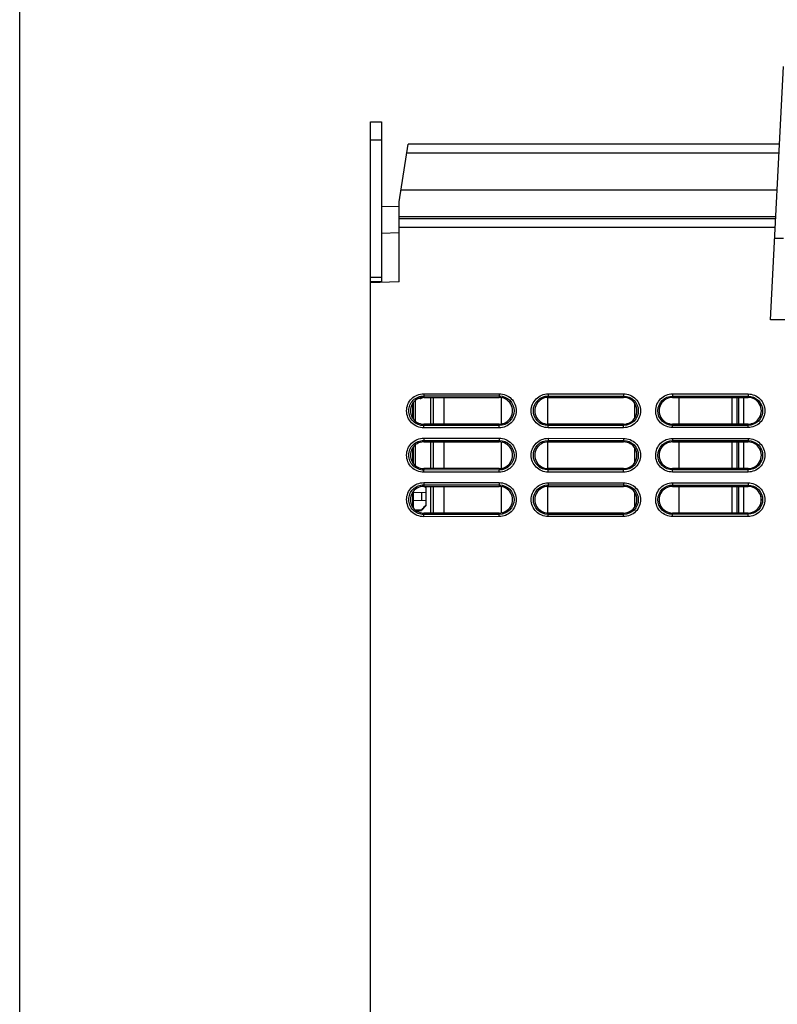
# Model space of a CAD drawing. Header units: millimetres. Extents: x 0 to 1400, y 0 to 1300.
# Tile 24 of 78: x 0 to 170, y 697 to 919. Entities that reach past the tile are written whole.
import ezdxf

# ---------------------------------------------------------------- set-up
doc = ezdxf.new("R2010")
doc.units = ezdxf.units.MM
doc.header["$LTSCALE"] = 84.740741
doc.layers.get('0').update_dxf_attribs({"linetype": 'CONTINUOUS'})
doc.layers.add('00_COMPONENTS', color=7, linetype='CONTINUOUS')

msp = doc.modelspace()

# ---------------------------------------------------------------- linework, layer by layer
at = {"color": 7, "linetype": 'CONTINUOUS'}
msp.add_line((0, 0), (0, 1300), dxfattribs=at)
at = {"layer": '00_COMPONENTS', "color": 7, "linetype": 'CONTINUOUS'}
for p, q in [((168.92, 851.36), (171.91, 908.29)), ((78.91, 445.36), (78.91, 895.86)), ((78.91, 895.86), (81.41, 895.86)), ((85.41, 877.86), (87.41, 890.86)), ((170.99, 890.86), (87.41, 890.86)), ((85.41, 859.86), (85.41, 877.86)), ((85.41, 876.86), (81.41, 876.72)), ((81.41, 860.86), (78.91, 860.86)), ((85.41, 859.86), (78.91, 859.64)), ((311.29, 851.36), (168.92, 851.36)), ((90.09, 833.61), (89.72, 833.61)), ((90.91, 833.86), (107.91, 833.86)), ((95.51, 827.86), (95.51, 833.86)), ((108.41, 827.91), (108.41, 833.81)), ((118.81, 833.86), (118.81, 827.86)), ((118.91, 833.86), (135.91, 833.86)), ((146.91, 833.86), (163.91, 833.86)), ((148.41, 827.86), (148.41, 833.86)), ((161.81, 827.86), (161.81, 833.86)), ((162.96, 827.86), (162.96, 833.86)), ((88.41, 832.51), (88.41, 829.22)), ((138.41, 829.22), (138.41, 832.51)), ((107.91, 827.86), (90.91, 827.86)), ((135.91, 827.86), (118.91, 827.86)), ((163.91, 827.86), (146.91, 827.86)), ((88.41, 822.51), (88.41, 819.22)), ((90.91, 823.86), (107.91, 823.86)), ((95.51, 817.86), (95.51, 823.86)), ((108.41, 817.91), (108.41, 823.81)), ((118.81, 823.86), (118.81, 817.86)), ((118.91, 823.86), (135.91, 823.86)), ((138.41, 819.22), (138.41, 822.51)), ((146.91, 823.86), (163.91, 823.86)), ((148.41, 817.86), (148.41, 823.86)), ((161.81, 817.86), (161.81, 823.86)), ((162.96, 817.86), (162.96, 823.86)), ((107.91, 817.86), (90.91, 817.86)), ((135.91, 817.86), (118.91, 817.86)), ((163.91, 817.86), (146.91, 817.86)), ((90.91, 813.86), (107.91, 813.86)), ((91.41, 813.76), (91.31, 813.86)), ((91.41, 813.76), (91.41, 809.47)), ((95.51, 807.86), (95.51, 813.86)), ((108.41, 807.91), (108.41, 813.81)), ((118.81, 813.86), (118.81, 807.86)), ((118.91, 813.86), (135.91, 813.86)), ((146.91, 813.86), (163.91, 813.86)), ((148.41, 807.86), (148.41, 813.86)), ((161.81, 807.86), (161.81, 813.86)), ((162.96, 807.86), (162.96, 813.86)), ((88.41, 812.51), (88.41, 809.22)), ((88.51, 812.56), (91.41, 812.51)), ((90.41, 812.53), (90.41, 810.7)), ((138.41, 809.22), (138.41, 812.51)), ((166.81, 811.62), (166.81, 810.11)), ((88.51, 810.67), (91.41, 810.72)), ((91.41, 809.47), (90.48, 808.52)), ((91.24, 809.48), (91.31, 809.56)), ((88.99, 808.57), (89.3, 808.57)), ((89.17, 808.43), (90.41, 808.45)), ((89.3, 808.57), (90.41, 808.58)), ((90.41, 808.58), (90.41, 808.45)), ((107.91, 807.86), (90.91, 807.86)), ((135.91, 807.86), (118.91, 807.86)), ((163.91, 807.86), (146.91, 807.86))]:
    msp.add_line(p, q, dxfattribs=at)
at = {"layer": '00_COMPONENTS', "color": 3, "linetype": 'CONTINUOUS'}
for p, q in [((81.41, 895.86), (81.41, 859.86)), ((160.31, 827.86), (160.31, 833.86)), ((161.46, 827.86), (161.46, 833.86)), ((88.51, 832.66), (88.51, 829.07)), ((88.51, 822.66), (88.51, 819.07)), ((160.31, 817.86), (160.31, 823.86)), ((161.46, 817.86), (161.46, 823.86)), ((160.31, 807.86), (160.31, 813.86)), ((161.46, 807.86), (161.46, 813.86)), ((88.51, 812.66), (88.51, 809.07))]:
    msp.add_line(p, q, dxfattribs=at)
at = {"layer": '00_COMPONENTS', "color": 9, "linetype": 'CONTINUOUS'}
for p, q in [((78.91, 891.86), (81.41, 891.86)), ((170.89, 888.86), (87.1, 888.86)), ((85.82, 880.56), (170.44, 880.56)), ((85.41, 874.56), (170.14, 874.56)), ((170.11, 874.07), (85.41, 874.07)), ((85.41, 870.87), (81.41, 870.73)), ((170.01, 872.07), (85.41, 872.07)), ((81.41, 859.86), (78.91, 859.86)), ((89.01, 833.18), (89.01, 828.55)), ((90.09, 833.75), (90.09, 833.61)), ((90.91, 834.7), (90.91, 833.86)), ((90.91, 834.7), (107.91, 834.69)), ((90.91, 834.2), (107.91, 834.19)), ((92.41, 833.86), (92.41, 827.86)), ((93.01, 833.86), (93.01, 827.86)), ((107.91, 834.69), (107.91, 833.86)), ((118.91, 834.68), (118.91, 833.86)), ((118.91, 834.68), (135.91, 834.66)), ((118.91, 834.18), (135.91, 834.17)), ((135.91, 834.66), (135.91, 833.86)), ((146.91, 834.66), (146.91, 833.86)), ((146.91, 834.66), (163.91, 834.64)), ((146.91, 834.16), (163.91, 834.15)), ((163.91, 834.64), (163.91, 833.86)), ((90.91, 827.86), (90.91, 827.52)), ((107.91, 827.54), (90.91, 827.52)), ((90.91, 827.03), (90.91, 827.52)), ((107.91, 827.04), (90.91, 827.03)), ((107.91, 827.86), (107.91, 827.54)), ((107.91, 827.04), (107.91, 827.54)), ((118.91, 827.86), (118.91, 827.55)), ((135.91, 827.56), (118.91, 827.55)), ((118.91, 827.05), (118.91, 827.55)), ((135.91, 827.06), (118.91, 827.05)), ((135.91, 827.86), (135.91, 827.56)), ((135.91, 827.06), (135.91, 827.56)), ((146.91, 827.86), (146.91, 827.57)), ((163.91, 827.58), (146.91, 827.57)), ((146.91, 827.07), (146.91, 827.57)), ((163.91, 827.08), (146.91, 827.07)), ((163.91, 827.86), (163.91, 827.58)), ((163.91, 827.08), (163.91, 827.58)), ((90.91, 824.7), (90.91, 823.86)), ((90.91, 824.7), (107.91, 824.69)), ((90.91, 824.2), (107.91, 824.19)), ((107.91, 824.69), (107.91, 823.86)), ((118.91, 824.68), (118.91, 823.86)), ((118.91, 824.68), (135.91, 824.66)), ((118.91, 824.18), (135.91, 824.17)), ((135.91, 824.66), (135.91, 823.86)), ((146.91, 824.66), (146.91, 823.86)), ((146.91, 824.66), (163.91, 824.64)), ((146.91, 824.16), (163.91, 824.15)), ((163.91, 824.64), (163.91, 823.86)), ((89.01, 823.18), (89.01, 818.55)), ((92.41, 823.86), (92.41, 817.86)), ((93.01, 823.86), (93.01, 817.86)), ((90.91, 817.86), (90.91, 817.52)), ((107.91, 817.54), (90.91, 817.52)), ((90.91, 817.03), (90.91, 817.52)), ((107.91, 817.86), (107.91, 817.54)), ((107.91, 817.04), (107.91, 817.54)), ((118.91, 817.86), (118.91, 817.55)), ((135.91, 817.56), (118.91, 817.55)), ((118.91, 817.05), (118.91, 817.55)), ((135.91, 817.86), (135.91, 817.56)), ((135.91, 817.06), (135.91, 817.56)), ((146.91, 817.86), (146.91, 817.57)), ((163.91, 817.58), (146.91, 817.57)), ((146.91, 817.07), (146.91, 817.57)), ((163.91, 817.86), (163.91, 817.58)), ((163.91, 817.08), (163.91, 817.58)), ((107.91, 817.04), (90.91, 817.03)), ((135.91, 817.06), (118.91, 817.05)), ((163.91, 817.08), (146.91, 817.07)), ((90.91, 814.7), (90.91, 813.86)), ((90.91, 814.7), (107.91, 814.69)), ((90.91, 814.2), (107.91, 814.19)), ((92.41, 813.86), (92.41, 807.86)), ((93.01, 813.86), (93.01, 807.86)), ((107.91, 814.69), (107.91, 813.86)), ((118.91, 814.68), (118.91, 813.86)), ((118.91, 814.68), (135.91, 814.66)), ((118.91, 814.18), (135.91, 814.17)), ((135.91, 814.66), (135.91, 813.86)), ((146.91, 814.66), (146.91, 813.86)), ((146.91, 814.66), (163.91, 814.64)), ((146.91, 814.16), (163.91, 814.15)), ((163.91, 814.64), (163.91, 813.86)), ((90.91, 807.86), (90.91, 807.52)), ((107.91, 807.54), (90.91, 807.52)), ((90.91, 807.03), (90.91, 807.52)), ((107.91, 807.04), (90.91, 807.03)), ((107.91, 807.86), (107.91, 807.54)), ((107.91, 807.04), (107.91, 807.54)), ((118.91, 807.86), (118.91, 807.55)), ((135.91, 807.56), (118.91, 807.55)), ((118.91, 807.05), (118.91, 807.55)), ((135.91, 807.06), (118.91, 807.05)), ((135.91, 807.86), (135.91, 807.56)), ((135.91, 807.06), (135.91, 807.56)), ((146.91, 807.86), (146.91, 807.57)), ((163.91, 807.58), (146.91, 807.57)), ((146.91, 807.07), (146.91, 807.57)), ((163.91, 807.08), (146.91, 807.07)), ((163.91, 807.86), (163.91, 807.58)), ((163.91, 807.08), (163.91, 807.58))]:
    msp.add_line(p, q, dxfattribs=at)
at = {"layer": '00_COMPONENTS', "color": 7, "linetype": 'CONTINUOUS'}
for centre, radius, start, end in [((90.09, 834.61), 1, 270, 310.3071), ((62.1, 787.18), 39.43, 41.9861, 42.5769), ((28.53, 867.14), 85.19, 316.5813, 317.0738), ((53.63, 843.79), 50.91, 317.0723, 317.6256), ((64.81, 833.59), 35.78, 317.7955, 318.0275)]:
    msp.add_arc(centre, radius, start, end, dxfattribs=at)
for centre, start_param, end_param in [((90.91, 830.86), 0, 3.141593), ((107.91, 830.86), -3.141593, 0), ((118.91, 830.86), 0, 3.141593), ((135.91, 830.86), -3.141593, 0), ((146.91, 830.86), 0, 3.141593), ((163.91, 830.86), -3.141593, 0), ((90.91, 820.86), 0, 3.141593), ((107.91, 820.86), -3.141593, 0), ((118.91, 820.86), 0, 3.141593), ((135.91, 820.86), -3.141593, 0), ((146.91, 820.86), 0, 3.141593), ((163.91, 820.86), -3.141593, 0), ((90.91, 810.86), 0, 3.141593), ((107.91, 810.86), -3.141593, 0), ((118.91, 810.86), 0, 3.141593), ((135.91, 810.86), -3.141593, 0), ((146.91, 810.86), 0, 3.141593), ((163.91, 810.86), -3.141593, 0)]:
    msp.add_ellipse(centre, major_axis=(0, 3), ratio=1, start_param=start_param, end_param=end_param, dxfattribs=at)
at = {"layer": '00_COMPONENTS', "color": 9, "linetype": 'CONTINUOUS'}
for points, knots in [([(169.88, 869.67), (169.88, 869.69), (169.95, 869.7), (170.04, 869.71), (170.23, 869.72), (170.46, 869.73), (170.75, 869.73), (171.22, 869.72), (171.59, 869.71), (171.85, 869.7)], [0, 0, 0, 0, 0.021273, 0.076141, 0.164672, 0.28464, 0.432628, 0.604524, 1, 1, 1, 1]), ([(90.91, 827.03), (89.93, 827.03), (87.89, 827.86), (86.66, 830.87), (87.89, 833.87), (89.93, 834.7), (90.91, 834.7)], [0, 0, 0, 0, 0.250286, 0.50024, 0.750111, 1, 1, 1, 1]), ([(90.91, 827.52), (90.06, 827.52), (88.28, 828.25), (87.21, 830.87), (88.28, 833.48), (90.06, 834.2), (90.91, 834.2)], [0, 0, 0, 0, 0.250288, 0.500245, 0.750115, 1, 1, 1, 1]), ([(107.91, 834.69), (108.89, 834.69), (110.92, 833.86), (112.14, 830.86), (110.91, 827.87), (108.88, 827.04), (107.91, 827.04)], [0, 0, 0, 0, 0.250284, 0.500238, 0.750109, 1, 1, 1, 1]), ([(107.91, 834.19), (108.76, 834.19), (110.53, 833.47), (111.59, 830.86), (110.52, 828.26), (108.76, 827.54), (107.91, 827.54)], [0, 0, 0, 0, 0.250286, 0.500243, 0.750113, 1, 1, 1, 1]), ([(118.91, 827.05), (117.94, 827.05), (115.91, 827.87), (114.69, 830.87), (115.91, 833.85), (117.94, 834.68), (118.91, 834.68)], [0, 0, 0, 0, 0.250285, 0.500239, 0.75011, 1, 1, 1, 1]), ([(118.91, 827.55), (118.06, 827.55), (116.3, 828.26), (115.24, 830.87), (116.3, 833.46), (118.06, 834.18), (118.91, 834.18)], [0, 0, 0, 0, 0.250286, 0.500244, 0.750114, 1, 1, 1, 1]), ([(135.91, 834.66), (136.88, 834.66), (138.9, 833.84), (140.11, 830.86), (138.9, 827.88), (136.88, 827.06), (135.91, 827.06)], [0, 0, 0, 0, 0.250283, 0.500236, 0.750108, 1, 1, 1, 1]), ([(135.91, 834.17), (136.75, 834.17), (138.51, 833.45), (139.56, 830.86), (138.51, 828.27), (136.75, 827.56), (135.91, 827.56)], [0, 0, 0, 0, 0.250284, 0.500241, 0.750112, 1, 1, 1, 1]), ([(146.91, 827.07), (145.94, 827.07), (143.92, 827.89), (142.71, 830.87), (143.93, 833.84), (145.94, 834.66), (146.91, 834.66)], [0, 0, 0, 0, 0.250284, 0.500238, 0.75011, 1, 1, 1, 1]), ([(146.91, 827.57), (146.07, 827.57), (144.31, 828.28), (143.26, 830.87), (144.32, 833.45), (146.07, 834.16), (146.91, 834.16)], [0, 0, 0, 0, 0.250285, 0.500243, 0.750114, 1, 1, 1, 1]), ([(163.91, 834.64), (164.88, 834.64), (166.88, 833.82), (168.09, 830.86), (166.88, 827.9), (164.87, 827.08), (163.91, 827.08)], [0, 0, 0, 0, 0.250281, 0.500235, 0.750108, 1, 1, 1, 1]), ([(163.91, 834.15), (164.75, 834.14), (166.49, 833.43), (167.54, 830.86), (166.49, 828.29), (164.75, 827.58), (163.91, 827.58)], [0, 0, 0, 0, 0.250282, 0.50024, 0.750111, 1, 1, 1, 1]), ([(90.91, 817.03), (89.93, 817.03), (87.89, 817.86), (86.66, 820.87), (87.89, 823.87), (89.93, 824.7), (90.91, 824.7)], [0, 0, 0, 0, 0.250286, 0.50024, 0.750111, 1, 1, 1, 1]), ([(90.91, 817.52), (90.06, 817.52), (88.28, 818.25), (87.21, 820.87), (88.28, 823.48), (90.06, 824.2), (90.91, 824.2)], [0, 0, 0, 0, 0.250288, 0.500245, 0.750115, 1, 1, 1, 1]), ([(107.91, 824.69), (108.89, 824.69), (110.92, 823.86), (112.14, 820.86), (110.91, 817.87), (108.88, 817.04), (107.91, 817.04)], [0, 0, 0, 0, 0.250284, 0.500238, 0.750109, 1, 1, 1, 1]), ([(107.91, 824.19), (108.76, 824.19), (110.53, 823.47), (111.59, 820.86), (110.52, 818.26), (108.76, 817.54), (107.91, 817.54)], [0, 0, 0, 0, 0.250286, 0.500243, 0.750113, 1, 1, 1, 1]), ([(118.91, 817.05), (117.94, 817.05), (115.91, 817.87), (114.69, 820.87), (115.91, 823.85), (117.94, 824.68), (118.91, 824.68)], [0, 0, 0, 0, 0.250285, 0.500239, 0.75011, 1, 1, 1, 1]), ([(118.91, 817.55), (118.06, 817.55), (116.3, 818.26), (115.24, 820.87), (116.3, 823.46), (118.06, 824.18), (118.91, 824.18)], [0, 0, 0, 0, 0.250286, 0.500244, 0.750114, 1, 1, 1, 1]), ([(135.91, 824.66), (136.88, 824.66), (138.9, 823.84), (140.11, 820.86), (138.9, 817.88), (136.88, 817.06), (135.91, 817.06)], [0, 0, 0, 0, 0.250283, 0.500236, 0.750108, 1, 1, 1, 1]), ([(135.91, 824.17), (136.75, 824.17), (138.51, 823.45), (139.56, 820.86), (138.51, 818.27), (136.75, 817.56), (135.91, 817.56)], [0, 0, 0, 0, 0.250284, 0.500241, 0.750112, 1, 1, 1, 1]), ([(146.91, 817.07), (145.94, 817.07), (143.92, 817.89), (142.71, 820.87), (143.93, 823.84), (145.94, 824.66), (146.91, 824.66)], [0, 0, 0, 0, 0.250284, 0.500238, 0.75011, 1, 1, 1, 1]), ([(146.91, 817.57), (146.07, 817.57), (144.31, 818.28), (143.26, 820.87), (144.32, 823.45), (146.07, 824.16), (146.91, 824.16)], [0, 0, 0, 0, 0.250285, 0.500243, 0.750114, 1, 1, 1, 1]), ([(163.91, 824.64), (164.88, 824.64), (166.88, 823.82), (168.09, 820.86), (166.88, 817.9), (164.87, 817.08), (163.91, 817.08)], [0, 0, 0, 0, 0.250281, 0.500235, 0.750108, 1, 1, 1, 1]), ([(163.91, 824.15), (164.75, 824.14), (166.49, 823.43), (167.54, 820.86), (166.49, 818.29), (164.75, 817.58), (163.91, 817.58)], [0, 0, 0, 0, 0.250282, 0.50024, 0.750111, 1, 1, 1, 1]), ([(90.91, 807.03), (89.93, 807.03), (87.89, 807.86), (86.66, 810.87), (87.89, 813.87), (89.93, 814.7), (90.91, 814.7)], [0, 0, 0, 0, 0.250286, 0.50024, 0.750111, 1, 1, 1, 1]), ([(90.91, 807.52), (90.06, 807.52), (88.28, 808.25), (87.21, 810.87), (88.28, 813.48), (90.06, 814.2), (90.91, 814.2)], [0, 0, 0, 0, 0.250288, 0.500245, 0.750115, 1, 1, 1, 1]), ([(107.91, 814.69), (108.89, 814.69), (110.92, 813.86), (112.14, 810.86), (110.91, 807.87), (108.88, 807.04), (107.91, 807.04)], [0, 0, 0, 0, 0.250284, 0.500238, 0.750109, 1, 1, 1, 1]), ([(107.91, 814.19), (108.76, 814.19), (110.53, 813.47), (111.59, 810.86), (110.52, 808.26), (108.76, 807.54), (107.91, 807.54)], [0, 0, 0, 0, 0.250286, 0.500243, 0.750113, 1, 1, 1, 1]), ([(118.91, 807.05), (117.94, 807.05), (115.91, 807.87), (114.69, 810.87), (115.91, 813.85), (117.94, 814.68), (118.91, 814.68)], [0, 0, 0, 0, 0.250285, 0.500239, 0.75011, 1, 1, 1, 1]), ([(118.91, 807.55), (118.06, 807.55), (116.3, 808.26), (115.24, 810.87), (116.3, 813.46), (118.06, 814.18), (118.91, 814.18)], [0, 0, 0, 0, 0.250286, 0.500244, 0.750114, 1, 1, 1, 1]), ([(135.91, 814.66), (136.88, 814.66), (138.9, 813.84), (140.11, 810.86), (138.9, 807.88), (136.88, 807.06), (135.91, 807.06)], [0, 0, 0, 0, 0.250283, 0.500236, 0.750108, 1, 1, 1, 1]), ([(135.91, 814.17), (136.75, 814.17), (138.51, 813.45), (139.56, 810.86), (138.51, 808.27), (136.75, 807.56), (135.91, 807.56)], [0, 0, 0, 0, 0.250284, 0.500241, 0.750112, 1, 1, 1, 1]), ([(146.91, 807.07), (145.94, 807.07), (143.92, 807.89), (142.71, 810.87), (143.93, 813.84), (145.94, 814.66), (146.91, 814.66)], [0, 0, 0, 0, 0.250284, 0.500238, 0.75011, 1, 1, 1, 1]), ([(146.91, 807.57), (146.07, 807.57), (144.31, 808.28), (143.26, 810.87), (144.32, 813.45), (146.07, 814.16), (146.91, 814.16)], [0, 0, 0, 0, 0.250285, 0.500243, 0.750114, 1, 1, 1, 1]), ([(163.91, 814.64), (164.88, 814.64), (166.88, 813.82), (168.09, 810.86), (166.88, 807.9), (164.87, 807.08), (163.91, 807.08)], [0, 0, 0, 0, 0.250281, 0.500235, 0.750108, 1, 1, 1, 1]), ([(163.91, 814.15), (164.75, 814.14), (166.49, 813.43), (167.54, 810.86), (166.49, 808.29), (164.75, 807.58), (163.91, 807.58)], [0, 0, 0, 0, 0.250282, 0.50024, 0.750111, 1, 1, 1, 1])]:
    msp.add_open_spline(points, degree=3, knots=knots, dxfattribs=at)

doc.saveas('drawing.dxf')
